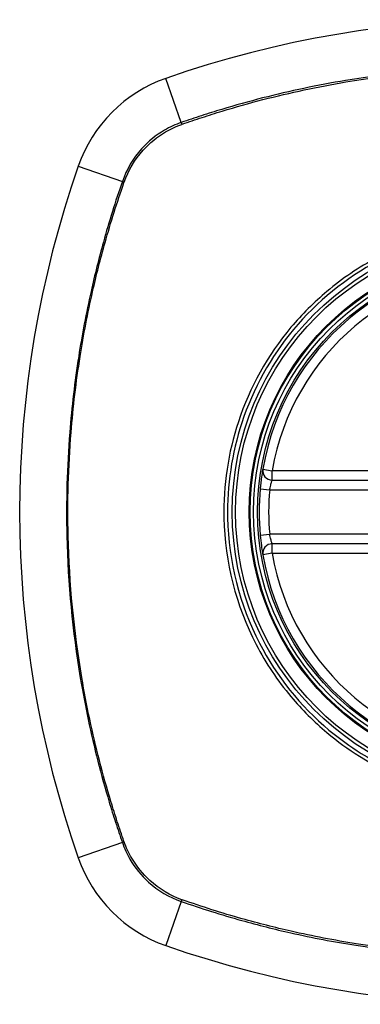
# Model space of a CAD drawing. Header units: inches. Extents: x 59.1 to 143, y 38.3 to 68.2.
# Tile 30 of 36: x 140.917 to 141.34, y 52.68 to 53.901. Entities that reach past the tile are written whole.
import ezdxf

# ---------------------------------------------------------------- set-up
doc = ezdxf.new("R2010")
doc.units = ezdxf.units.IN
doc.header["$MEASUREMENT"] = 0
doc.layers.add('Visible Edges(ANSI)', color=7, linetype='Continuous', lineweight=25)
doc.layers.add('Visible Tangent Edges(ANSI)', color=7, linetype='Continuous', lineweight=25)

msp = doc.modelspace()

# ---------------------------------------------------------------- linework, layer by layer
at = {"layer": 'Visible Edges(ANSI)'}
for p, q in [((141.2306, 53.33), (141.8242, 53.33)), ((141.8242, 53.2512), (141.2306, 53.2512))]:
    msp.add_line(p, q, dxfattribs=at)
for radius in [0.3199, 0.315]:
    msp.add_circle((141.5274, 53.2906), radius, dxfattribs=at)
for centre, radius, start, end in [((141.5274, 52.6016), 1.2992, 70.7337, 109.2663), ((141.1571, 53.6608), 0.1772, 109.2663, 160.7337), ((142.2163, 53.2906), 1.2992, 160.7337, 199.2663), ((141.5274, 53.2906), 0.313, 9.784, 170.216), ((141.2306, 53.3418), 0.0118, 170.216, 270), ((141.5274, 53.2906), 0.313, 174.7499, 185.2501), ((141.2306, 53.2394), 0.0118, 90, 189.784), ((141.5274, 53.2906), 0.313, 189.784, 350.216), ((141.1571, 52.9204), 0.1772, 199.2663, 250.7337), ((141.5274, 53.9796), 1.2992, 250.7337, 289.2663)]:
    msp.add_arc(centre, radius, start, end, dxfattribs=at)
for points, knots in [([(141.2189, 53.3438), (141.2189, 53.3438), (141.2187, 53.3425), (141.218, 53.3379), (141.2175, 53.3348), (141.2167, 53.329), (141.2164, 53.3265), (141.216, 53.3224), (141.2158, 53.3208), (141.2157, 53.3192)], [0, 0, 0, 0, 0.03342093, 0.03342093, 0.06354683, 0.06354683, 0.08237552, 0.08237552, 0.09414345, 0.09414345, 0.09414345, 0.09414345]), ([(141.2157, 53.2619), (141.2161, 53.2574), (141.2166, 53.2529), (141.2176, 53.2455), (141.2181, 53.2426), (141.2186, 53.2393), (141.2188, 53.2384), (141.2189, 53.2376), (141.2189, 53.2374), (141.2189, 53.2374)], [0, 0, 0, 0, 0.03342328, 0.03342328, 0.06355131, 0.06355131, 0.08238132, 0.08238132, 0.09415008, 0.09415008, 0.09415008, 0.09415008])]:
    msp.add_open_spline(points, degree=3, knots=knots, dxfattribs=at)
at = {"layer": 'Visible Tangent Edges(ANSI)'}
for p, q in [((141.1178, 53.7734), (141.0987, 53.8281)), ((140.9899, 53.7193), (141.0446, 53.7002)), ((141.2189, 53.3438), (141.2306, 53.3418)), ((141.2306, 53.33), (141.2306, 53.3418)), ((141.8242, 53.3418), (141.2306, 53.3418)), ((141.2157, 53.3192), (141.2275, 53.3181)), ((141.2275, 53.3181), (141.8273, 53.3181)), ((141.2157, 53.2619), (141.2275, 53.263)), ((141.8273, 53.263), (141.2275, 53.263)), ((141.2306, 53.2394), (141.2306, 53.2512)), ((141.2306, 53.2394), (141.2189, 53.2374)), ((141.2306, 53.2394), (141.8242, 53.2394)), ((141.0446, 52.881), (140.9899, 52.8619)), ((141.1178, 52.8078), (141.0987, 52.7531))]:
    msp.add_line(p, q, dxfattribs=at)
for radius in [0.3464, 0.3422, 0.3254, 0.3242]:
    msp.add_circle((141.5274, 53.2906), radius, dxfattribs=at)
for start, end in [(9.784, 170.216), (174.7499, 185.2501), (189.784, 350.216)]:
    msp.add_arc((141.5274, 53.2906), 0.3012, start, end, dxfattribs=at)
for centre, major_axis, start_param, end_param in [((141.1194, 53.7688), (-0.00321, 0.00931), 1.046967, 1.310674), ((141.0492, 53.6985), (0.00931, -0.00321), 1.830918, 2.094625), ((141.0492, 52.8826), (0.00931, 0.00321), 4.18856, 4.452267), ((141.1194, 52.8124), (0.00321, 0.00931), 1.830918, 2.094625)]:
    msp.add_ellipse(centre, major_axis=major_axis, ratio=0.002592, start_param=start_param, end_param=end_param, dxfattribs=at)
for points, knots in [([(141.937, 53.7734), (141.9246, 53.7777), (141.9122, 53.7818), (141.8872, 53.7896), (141.8746, 53.7933), (141.8418, 53.8025), (141.8214, 53.8076), (141.7742, 53.8182), (141.7473, 53.8234), (141.689, 53.8325), (141.6576, 53.8362), (141.5832, 53.8421), (141.5403, 53.8432), (141.4386, 53.8408), (141.3798, 53.8352), (141.2871, 53.8197), (141.2527, 53.8125), (141.2017, 53.7994), (141.1847, 53.7947), (141.1595, 53.7871), (141.1511, 53.7845), (141.1344, 53.7791), (141.1261, 53.7763), (141.1178, 53.7734)], [0, 0, 0, 0, 0.099284, 0.099284, 0.198296, 0.198296, 0.356933, 0.356933, 0.563161, 0.563161, 0.801732, 0.801732, 1.126637, 1.126637, 1.572986, 1.572986, 1.839557, 1.839557, 1.972882, 1.972882, 2.039554, 2.039554, 2.106203, 2.106203, 2.106203, 2.106203]), ([(141.119, 53.7713), (141.1273, 53.7742), (141.1353, 53.7769), (141.1518, 53.7823), (141.1602, 53.785), (141.1853, 53.7926), (141.2022, 53.7974), (141.2531, 53.8105), (141.2875, 53.8178), (141.38, 53.8335), (141.4388, 53.8391), (141.5403, 53.8416), (141.5831, 53.8404), (141.6574, 53.8345), (141.6888, 53.8307), (141.747, 53.8215), (141.7738, 53.8163), (141.8209, 53.8056), (141.8413, 53.8004), (141.874, 53.7912), (141.8865, 53.7875), (141.9113, 53.7797), (141.9233, 53.7757), (141.9357, 53.7713)], [-2.104956, -2.104956, -2.104956, -2.104956, -2.039554, -2.039554, -1.972882, -1.972882, -1.839557, -1.839557, -1.572986, -1.572986, -1.126637, -1.126637, -0.801732, -0.801732, -0.563161, -0.563161, -0.356933, -0.356933, -0.198296, -0.198296, -0.099284, -0.099284, -0.001246, -0.001246, -0.001246, -0.001246]), ([(141.1178, 53.7734), (141.1106, 53.7709), (141.1036, 53.7677), (141.0864, 53.7577), (141.0767, 53.7499), (141.0579, 53.7291), (141.0497, 53.7152), (141.0446, 53.7002)], [0, 0, 0, 0, 0.0558923, 0.0558923, 0.1453199, 0.1453199, 0.261048, 0.261048, 0.261048, 0.261048]), ([(141.0468, 53.6994), (141.052, 53.714), (141.0601, 53.7276), (141.0785, 53.7479), (141.0879, 53.7556), (141.1047, 53.7655), (141.1115, 53.7686), (141.1186, 53.7711)], [-0.261048, -0.261048, -0.261048, -0.261048, -0.1453199, -0.1453199, -0.0558923, -0.0558923, 0, 0, 0, 0]), ([(141.0446, 53.7002), (141.0403, 53.6878), (141.0361, 53.6754), (141.0283, 53.6504), (141.0246, 53.6378), (141.0155, 53.605), (141.0103, 53.5846), (140.9997, 53.5374), (140.9946, 53.5105), (140.9855, 53.4522), (140.9818, 53.4208), (140.9759, 53.3464), (140.9747, 53.3036), (140.9771, 53.2019), (140.9827, 53.143), (140.9982, 53.0504), (141.0055, 53.0159), (141.0185, 52.9649), (141.0232, 52.9479), (141.0308, 52.9227), (141.0334, 52.9143), (141.0389, 52.8976), (141.0417, 52.8893), (141.0446, 52.881)], [0, 0, 0, 0, 0.099284, 0.099284, 0.198296, 0.198296, 0.356933, 0.356933, 0.563161, 0.563161, 0.801732, 0.801732, 1.126637, 1.126637, 1.572986, 1.572986, 1.839557, 1.839557, 1.972882, 1.972882, 2.039554, 2.039554, 2.106203, 2.106203, 2.106203, 2.106203]), ([(141.0466, 52.8823), (141.0437, 52.8905), (141.041, 52.8985), (141.0356, 52.915), (141.033, 52.9234), (141.0253, 52.9485), (141.0206, 52.9654), (141.0074, 53.0164), (141.0001, 53.0507), (140.9845, 53.1432), (140.9788, 53.202), (140.9763, 53.3035), (140.9775, 53.3463), (140.9835, 53.4206), (140.9872, 53.452), (140.9965, 53.5102), (141.0016, 53.537), (141.0123, 53.5841), (141.0175, 53.6045), (141.0267, 53.6372), (141.0305, 53.6497), (141.0383, 53.6745), (141.0423, 53.6865), (141.0466, 53.6989)], [-2.104956, -2.104956, -2.104956, -2.104956, -2.039554, -2.039554, -1.972882, -1.972882, -1.839557, -1.839557, -1.572986, -1.572986, -1.126637, -1.126637, -0.801732, -0.801732, -0.563161, -0.563161, -0.356933, -0.356933, -0.198296, -0.198296, -0.099284, -0.099284, -0.001246, -0.001246, -0.001246, -0.001246]), ([(141.8796, 53.2906), (141.8796, 53.2678), (141.8774, 53.2448), (141.8672, 53.1932), (141.8579, 53.1652), (141.8326, 53.1121), (141.8165, 53.087), (141.7977, 53.0644), (141.7691, 53.0302), (141.7344, 53.0019), (141.6588, 52.9611), (141.6191, 52.948), (141.5421, 52.9368), (141.5048, 52.9372), (141.424, 52.9507), (141.3798, 52.9674), (141.3272, 53.0001), (141.3138, 53.0098), (141.3011, 53.0203), (141.2655, 53.05), (141.2361, 53.0868), (141.19, 53.1759), (141.1763, 53.2293), (141.1744, 53.3232), (141.1804, 53.3631), (141.2067, 53.4432), (141.2287, 53.4828), (141.2571, 53.5168), (141.2862, 53.5516), (141.3219, 53.5805), (141.409, 53.6266), (141.4613, 53.6406), (141.5583, 53.6442), (141.6022, 53.6376), (141.6838, 53.6092), (141.7212, 53.5879), (141.7536, 53.5609), (141.789, 53.5313), (141.8184, 53.4947), (141.8493, 53.4353), (141.8571, 53.4162), (141.874, 53.3626), (141.8796, 53.3264), (141.8796, 53.2906)], [-3.141593, -3.141593, -3.141593, -3.141593, -2.946594, -2.946594, -2.696251, -2.696251, -2.445914, -2.445914, -2.445914, -2.067507, -2.067507, -1.716551, -1.716551, -1.405531, -1.405531, -1.016056, -1.016056, -0.875434, -0.875434, -0.875434, -0.479101, -0.479101, -0.021702, -0.021702, 0.31764, 0.31764, 0.695378, 0.695378, 0.695378, 1.082671, 1.082671, 1.532987, 1.532987, 1.905714, 1.905714, 2.266012, 2.266012, 2.266012, 2.660331, 2.660331, 2.835226, 2.835226, 3.141593, 3.141593, 3.141593, 3.141593]), ([(141.7562, 53.564), (141.7235, 53.5915), (141.6857, 53.6131), (141.6032, 53.6421), (141.5587, 53.6488), (141.4605, 53.6452), (141.4075, 53.6309), (141.3381, 53.5939), (141.3175, 53.58), (141.2985, 53.564)], [-2.266012, -2.266012, -2.266012, -2.266012, -1.905714, -1.905714, -1.532987, -1.532987, -1.082671, -1.082671, -0.873089, -0.873089, -0.873089, -0.873089]), ([(141.2539, 53.5195), (141.2251, 53.4852), (141.2027, 53.4451), (141.1759, 53.364), (141.1698, 53.3236), (141.1718, 53.2285), (141.1857, 53.1744), (141.2228, 53.1031), (141.2373, 53.0815), (141.2539, 53.0617)], [-0.695378, -0.695378, -0.695378, -0.695378, -0.31764, -0.31764, 0.021702, 0.021702, 0.479101, 0.479101, 0.69757, 0.69757, 0.69757, 0.69757]), ([(141.2275, 53.3181), (141.2276, 53.3189), (141.2277, 53.3197), (141.2282, 53.3217), (141.2285, 53.3228), (141.2292, 53.3256), (141.2296, 53.3271), (141.2303, 53.3293), (141.2306, 53.33), (141.2306, 53.33)], [-0.09414345, -0.09414345, -0.09414345, -0.09414345, -0.08237552, -0.08237552, -0.06354683, -0.06354683, -0.03342093, -0.03342093, 0, 0, 0, 0]), ([(141.2306, 53.2512), (141.2306, 53.2512), (141.2305, 53.2513), (141.2304, 53.2517), (141.2303, 53.2521), (141.2297, 53.2537), (141.2293, 53.2551), (141.2284, 53.2587), (141.2279, 53.2608), (141.2275, 53.263)], [-0.09415008, -0.09415008, -0.09415008, -0.09415008, -0.08238132, -0.08238132, -0.06355131, -0.06355131, -0.03342328, -0.03342328, 0, 0, 0, 0]), ([(141.2985, 53.0171), (141.3113, 53.0064), (141.3248, 52.9966), (141.378, 52.9634), (141.4227, 52.9464), (141.5045, 52.9326), (141.5423, 52.9322), (141.6203, 52.9436), (141.6605, 52.957), (141.7183, 52.9884), (141.738, 53.0019), (141.7562, 53.0171)], [0.875434, 0.875434, 0.875434, 0.875434, 1.016056, 1.016056, 1.405531, 1.405531, 1.716551, 1.716551, 2.067507, 2.067507, 2.26835, 2.26835, 2.26835, 2.26835]), ([(141.0446, 52.881), (141.047, 52.8738), (141.0502, 52.8668), (141.0602, 52.8496), (141.068, 52.84), (141.0889, 52.8211), (141.1028, 52.8129), (141.1178, 52.8078)], [0, 0, 0, 0, 0.0558923, 0.0558923, 0.1453199, 0.1453199, 0.261048, 0.261048, 0.261048, 0.261048]), ([(141.1186, 52.81), (141.1039, 52.8152), (141.0904, 52.8233), (141.07, 52.8417), (141.0624, 52.8511), (141.0525, 52.8679), (141.0493, 52.8747), (141.0468, 52.8818)], [-0.261048, -0.261048, -0.261048, -0.261048, -0.1453199, -0.1453199, -0.0558923, -0.0558923, 0, 0, 0, 0]), ([(141.9357, 52.8099), (141.9274, 52.807), (141.9194, 52.8043), (141.9029, 52.7988), (141.8946, 52.7962), (141.8694, 52.7886), (141.8525, 52.7838), (141.8016, 52.7707), (141.7672, 52.7633), (141.6748, 52.7477), (141.616, 52.742), (141.5144, 52.7396), (141.4716, 52.7408), (141.3974, 52.7467), (141.366, 52.7505), (141.3078, 52.7597), (141.2809, 52.7649), (141.2338, 52.7756), (141.2135, 52.7807), (141.1807, 52.7899), (141.1682, 52.7937), (141.1434, 52.8015), (141.1314, 52.8055), (141.119, 52.8099)], [-2.104956, -2.104956, -2.104956, -2.104956, -2.039554, -2.039554, -1.972882, -1.972882, -1.839557, -1.839557, -1.572986, -1.572986, -1.126637, -1.126637, -0.801732, -0.801732, -0.563161, -0.563161, -0.356933, -0.356933, -0.198296, -0.198296, -0.099284, -0.099284, -0.001246, -0.001246, -0.001246, -0.001246]), ([(141.1178, 52.8078), (141.1302, 52.8035), (141.1426, 52.7994), (141.1676, 52.7915), (141.1801, 52.7878), (141.213, 52.7787), (141.2333, 52.7735), (141.2805, 52.7629), (141.3074, 52.7578), (141.3657, 52.7487), (141.3972, 52.745), (141.4715, 52.7391), (141.5144, 52.7379), (141.6161, 52.7404), (141.675, 52.746), (141.7676, 52.7614), (141.802, 52.7687), (141.8531, 52.7817), (141.87, 52.7864), (141.8952, 52.794), (141.9036, 52.7967), (141.9203, 52.8021), (141.9286, 52.8049), (141.937, 52.8078)], [0, 0, 0, 0, 0.099284, 0.099284, 0.198296, 0.198296, 0.356933, 0.356933, 0.563161, 0.563161, 0.801732, 0.801732, 1.126637, 1.126637, 1.572986, 1.572986, 1.839557, 1.839557, 1.972882, 1.972882, 2.039554, 2.039554, 2.106203, 2.106203, 2.106203, 2.106203])]:
    msp.add_open_spline(points, degree=3, knots=knots, dxfattribs=at)
for points in [[(141.1186, 53.7711), (141.1187, 53.7712), (141.1189, 53.7713), (141.119, 53.7713)], [(141.0466, 53.6989), (141.0467, 53.6991), (141.0468, 53.6992), (141.0468, 53.6994)], [(141.2985, 53.564), (141.2824, 53.5505), (141.2674, 53.5356), (141.2539, 53.5195)], [(141.2539, 53.0617), (141.2674, 53.0456), (141.2824, 53.0307), (141.2985, 53.0171)], [(141.0468, 52.8818), (141.0468, 52.8819), (141.0467, 52.8821), (141.0466, 52.8823)], [(141.119, 52.8099), (141.1189, 52.8099), (141.1187, 52.81), (141.1186, 52.81)]]:
    msp.add_open_spline(points, degree=3, dxfattribs=at)

doc.saveas('drawing.dxf')
